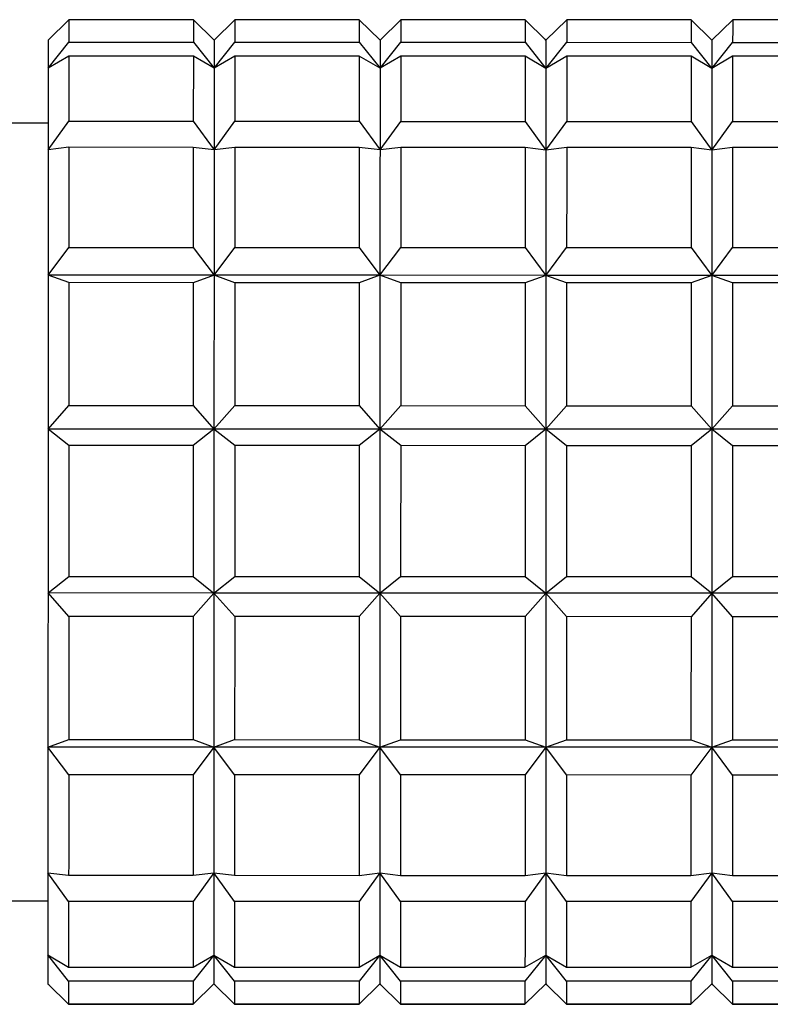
# Model space of a CAD drawing. Header units: inches. Extents: x 1.2 to 31.4, y 1 to 21.5.
# Tile 41 of 63: x 9.06 to 9.345, y 19.041 to 19.415. Entities that reach past the tile are written whole.
import ezdxf

# ---------------------------------------------------------------- set-up
doc = ezdxf.new("R2010")
doc.units = ezdxf.units.IN
doc.header["$MEASUREMENT"] = 0

msp = doc.modelspace()

# ---------------------------------------------------------------- linework, layer by layer
at = {"color": 7, "linetype": 'Continuous', "lineweight": 25}
for p, q in [((9.0787, 19.415), (9.07082, 19.40727)), ((9.12594, 19.41498), (9.0787, 19.415)), ((9.13381, 19.40725), (9.12594, 19.41498)), ((9.14169, 19.41498), (9.13381, 19.40725)), ((9.18893, 19.41497), (9.14169, 19.41498)), ((9.19681, 19.40724), (9.18893, 19.41497)), ((9.20468, 19.41496), (9.19681, 19.40724)), ((9.25193, 19.41495), (9.20468, 19.41496)), ((9.2598, 19.40722), (9.25193, 19.41495)), ((9.26767, 19.41495), (9.2598, 19.40722)), ((9.31492, 19.41494), (9.26767, 19.41495)), ((9.32279, 19.40721), (9.31492, 19.41494)), ((9.33067, 19.41493), (9.32279, 19.40721)), ((9.37791, 19.41492), (9.33067, 19.41493)), ((9.07082, 19.39658), (9.0787, 19.40646)), ((9.0787, 19.40646), (9.12594, 19.40644)), ((9.12594, 19.40644), (9.13381, 19.39656)), ((9.13381, 19.40725), (9.13349, 19.40758)), ((9.13381, 19.39656), (9.14169, 19.40644)), ((9.14169, 19.40644), (9.18893, 19.40643)), ((9.18893, 19.40643), (9.1968, 19.39655)), ((9.19681, 19.40724), (9.19648, 19.40756)), ((9.1968, 19.39655), (9.20468, 19.40642)), ((9.20468, 19.40642), (9.25192, 19.40641)), ((9.25192, 19.40641), (9.2598, 19.39653)), ((9.2598, 19.40722), (9.25947, 19.40755)), ((9.2598, 19.39653), (9.26767, 19.40641)), ((9.26767, 19.40641), (9.31492, 19.40639)), ((9.31492, 19.40639), (9.32279, 19.39651)), ((9.32279, 19.40721), (9.32246, 19.40753)), ((9.32279, 19.39651), (9.33066, 19.40639)), ((9.33066, 19.40639), (9.37791, 19.40638)), ((9.07869, 19.4012), (9.07082, 19.39658)), ((9.12594, 19.40119), (9.07869, 19.4012)), ((9.13381, 19.39656), (9.12594, 19.40119)), ((9.14169, 19.40119), (9.13381, 19.39656)), ((9.18893, 19.40118), (9.14169, 19.40119)), ((9.1968, 19.39655), (9.18893, 19.40118)), ((9.20468, 19.40117), (9.1968, 19.39655)), ((9.25192, 19.40116), (9.20468, 19.40117)), ((9.2598, 19.39653), (9.25192, 19.40116)), ((9.26767, 19.40116), (9.2598, 19.39653)), ((9.31491, 19.40114), (9.26767, 19.40116)), ((9.32279, 19.39651), (9.31491, 19.40114)), ((9.33066, 19.40114), (9.32279, 19.39651)), ((9.37791, 19.40113), (9.33066, 19.40114)), ((9.07081, 19.37577), (9.04325, 19.37578)), ((9.07081, 19.36557), (9.07869, 19.37643)), ((9.07869, 19.37643), (9.12593, 19.37642)), ((9.12593, 19.37642), (9.1338, 19.36555)), ((9.1338, 19.36555), (9.14168, 19.37642)), ((9.14168, 19.37642), (9.18892, 19.37641)), ((9.18892, 19.37641), (9.1968, 19.36554)), ((9.1968, 19.36554), (9.20467, 19.3764)), ((9.20467, 19.3764), (9.25192, 19.37639)), ((9.25192, 19.37639), (9.25979, 19.36552)), ((9.25979, 19.36552), (9.26766, 19.37638)), ((9.26766, 19.37638), (9.31491, 19.37637)), ((9.31491, 19.37637), (9.32278, 19.3655)), ((9.32278, 19.3655), (9.33066, 19.37637)), ((9.33066, 19.37637), (9.3779, 19.37636)), ((9.07869, 19.36654), (9.07081, 19.36557)), ((9.12593, 19.36652), (9.07869, 19.36654)), ((9.1338, 19.36555), (9.12593, 19.36652)), ((9.14168, 19.36652), (9.1338, 19.36555)), ((9.18892, 19.36651), (9.14168, 19.36652)), ((9.1968, 19.36554), (9.18892, 19.36651)), ((9.20467, 19.3665), (9.1968, 19.36554)), ((9.25191, 19.36649), (9.20467, 19.3665)), ((9.25979, 19.36552), (9.25191, 19.36649)), ((9.26766, 19.36649), (9.25979, 19.36552)), ((9.31491, 19.36648), (9.26766, 19.36649)), ((9.32278, 19.3655), (9.31491, 19.36648)), ((9.33065, 19.36647), (9.32278, 19.3655)), ((9.3779, 19.36646), (9.33065, 19.36647)), ((9.0708, 19.31798), (9.07868, 19.32852)), ((9.07868, 19.32852), (9.12592, 19.32851)), ((9.12592, 19.32851), (9.13379, 19.31797)), ((9.13379, 19.31797), (9.14167, 19.32851)), ((9.14167, 19.32851), (9.18891, 19.3285)), ((9.18891, 19.3285), (9.19678, 19.31795)), ((9.19678, 19.31795), (9.20466, 19.32849)), ((9.20466, 19.32849), (9.2519, 19.32848)), ((9.2519, 19.32848), (9.25978, 19.31793)), ((9.25978, 19.31793), (9.26765, 19.32848)), ((9.26765, 19.32848), (9.3149, 19.32846)), ((9.3149, 19.32846), (9.32277, 19.31792)), ((9.32277, 19.31792), (9.33064, 19.32846)), ((9.33064, 19.32846), (9.37789, 19.32845)), ((9.07867, 19.31518), (9.0708, 19.31798)), ((9.13379, 19.31797), (9.0708, 19.31798)), ((9.12592, 19.31516), (9.07867, 19.31518)), ((9.13379, 19.31797), (9.12592, 19.31516)), ((9.14166, 19.31516), (9.13379, 19.31797)), ((9.19678, 19.31795), (9.13379, 19.31797)), ((9.18891, 19.31515), (9.14166, 19.31516)), ((9.19678, 19.31795), (9.18891, 19.31515)), ((9.20466, 19.31514), (9.19678, 19.31795)), ((9.25978, 19.31793), (9.19678, 19.31795)), ((9.2519, 19.31513), (9.20466, 19.31514)), ((9.25978, 19.31793), (9.2519, 19.31513)), ((9.26765, 19.31513), (9.25978, 19.31793)), ((9.32277, 19.31792), (9.25978, 19.31793)), ((9.31489, 19.31512), (9.26765, 19.31513)), ((9.32277, 19.31792), (9.31489, 19.31512)), ((9.33064, 19.31511), (9.32277, 19.31792)), ((9.38576, 19.3179), (9.32277, 19.31792)), ((9.37788, 19.3151), (9.33064, 19.31511)), ((9.07078, 19.25956), (9.07866, 19.26851)), ((9.07866, 19.26851), (9.1259, 19.26849)), ((9.1259, 19.26849), (9.13378, 19.25954)), ((9.13378, 19.25954), (9.14165, 19.26849)), ((9.14165, 19.26849), (9.1889, 19.26848)), ((9.1889, 19.26848), (9.19677, 19.25953)), ((9.19677, 19.25953), (9.20464, 19.26847)), ((9.20464, 19.26847), (9.25189, 19.26846)), ((9.25189, 19.26846), (9.25976, 19.25951)), ((9.25976, 19.25951), (9.26764, 19.26846)), ((9.26764, 19.26846), (9.31488, 19.26845)), ((9.31488, 19.26845), (9.32275, 19.2595)), ((9.32275, 19.2595), (9.33063, 19.26844)), ((9.33063, 19.26844), (9.37787, 19.26843)), ((9.07866, 19.25332), (9.07078, 19.25956)), ((9.13378, 19.25954), (9.07078, 19.25956)), ((9.13378, 19.25954), (9.1259, 19.2533)), ((9.14165, 19.2533), (9.13378, 19.25954)), ((9.19677, 19.25953), (9.13378, 19.25954)), ((9.19677, 19.25953), (9.18889, 19.25329)), ((9.20464, 19.25328), (9.19677, 19.25953)), ((9.25976, 19.25951), (9.19677, 19.25953)), ((9.25976, 19.25951), (9.25188, 19.25327)), ((9.26763, 19.25327), (9.25976, 19.25951)), ((9.32275, 19.2595), (9.25976, 19.25951)), ((9.32275, 19.2595), (9.31488, 19.25326)), ((9.33063, 19.25325), (9.32275, 19.2595)), ((9.38574, 19.25948), (9.32275, 19.2595)), ((9.1259, 19.2533), (9.07866, 19.25332)), ((9.18889, 19.25329), (9.14165, 19.2533)), ((9.25188, 19.25327), (9.20464, 19.25328)), ((9.31488, 19.25326), (9.26763, 19.25327)), ((9.37787, 19.25324), (9.33063, 19.25325)), ((9.07077, 19.19735), (9.07864, 19.20362)), ((9.07864, 19.20362), (9.12589, 19.20361)), ((9.12589, 19.20361), (9.13376, 19.19733)), ((9.13376, 19.19733), (9.14164, 19.2036)), ((9.14164, 19.2036), (9.18888, 19.20359)), ((9.18888, 19.20359), (9.19675, 19.19732)), ((9.19675, 19.19732), (9.20463, 19.20359)), ((9.20463, 19.20359), (9.25187, 19.20358)), ((9.25187, 19.20358), (9.25974, 19.1973)), ((9.25974, 19.1973), (9.26762, 19.20357)), ((9.26762, 19.20357), (9.31486, 19.20356)), ((9.31486, 19.20356), (9.32274, 19.19728)), ((9.32274, 19.19728), (9.33061, 19.20356)), ((9.33061, 19.20356), (9.37786, 19.20354)), ((9.07864, 19.18842), (9.07077, 19.19735)), ((9.13376, 19.19733), (9.07077, 19.19735)), ((9.13376, 19.19733), (9.12588, 19.18841)), ((9.14163, 19.1884), (9.13376, 19.19733)), ((9.19675, 19.19732), (9.13376, 19.19733)), ((9.19675, 19.19732), (9.18888, 19.18839)), ((9.20462, 19.18839), (9.19675, 19.19732)), ((9.25974, 19.1973), (9.19675, 19.19732)), ((9.25974, 19.1973), (9.25187, 19.18838)), ((9.26762, 19.18837), (9.25974, 19.1973)), ((9.32274, 19.19728), (9.25974, 19.1973)), ((9.32274, 19.19728), (9.31486, 19.18836)), ((9.33061, 19.18836), (9.32274, 19.19728)), ((9.38573, 19.19727), (9.32274, 19.19728)), ((9.12588, 19.18841), (9.07864, 19.18842)), ((9.18888, 19.18839), (9.14163, 19.1884)), ((9.25187, 19.18838), (9.20462, 19.18839)), ((9.31486, 19.18836), (9.26762, 19.18837)), ((9.37785, 19.18834), (9.33061, 19.18836)), ((9.07075, 19.13885), (9.07863, 19.14169)), ((9.07862, 19.12831), (9.07075, 19.13885)), ((9.13375, 19.13883), (9.07075, 19.13885)), ((9.07863, 19.14169), (9.12587, 19.14168)), ((9.12587, 19.14168), (9.13375, 19.13883)), ((9.13375, 19.13883), (9.12587, 19.1283)), ((9.13375, 19.13883), (9.14162, 19.14167)), ((9.14162, 19.1283), (9.13375, 19.13883)), ((9.19674, 19.13882), (9.13375, 19.13883)), ((9.14162, 19.14167), (9.18886, 19.14166)), ((9.18886, 19.14166), (9.19674, 19.13882)), ((9.19674, 19.13882), (9.18886, 19.12829)), ((9.19674, 19.13882), (9.20461, 19.14166)), ((9.20461, 19.12828), (9.19674, 19.13882)), ((9.25973, 19.1388), (9.19674, 19.13882)), ((9.20461, 19.14166), (9.25186, 19.14165)), ((9.25973, 19.1388), (9.25185, 19.12827)), ((9.25186, 19.14165), (9.25973, 19.1388)), ((9.25973, 19.1388), (9.2676, 19.14164)), ((9.2676, 19.12827), (9.25973, 19.1388)), ((9.32272, 19.13878), (9.25973, 19.1388)), ((9.2676, 19.14164), (9.31485, 19.14163)), ((9.31485, 19.14163), (9.32272, 19.13878)), ((9.32272, 19.13878), (9.31485, 19.12825)), ((9.32272, 19.13878), (9.3306, 19.14163)), ((9.33059, 19.12825), (9.32272, 19.13878)), ((9.38571, 19.13877), (9.32272, 19.13878)), ((9.3306, 19.14163), (9.37784, 19.14161)), ((9.12587, 19.1283), (9.07862, 19.12831)), ((9.18886, 19.12829), (9.14162, 19.1283)), ((9.25185, 19.12827), (9.20461, 19.12828)), ((9.31485, 19.12825), (9.2676, 19.12827)), ((9.37784, 19.12824), (9.33059, 19.12825)), ((9.07074, 19.09112), (9.07861, 19.09019)), ((9.07861, 19.08025), (9.07074, 19.09112)), ((9.07861, 19.09019), (9.12586, 19.09017)), ((9.12586, 19.09017), (9.13373, 19.0911)), ((9.13373, 19.0911), (9.12586, 19.08023)), ((9.13373, 19.0911), (9.14161, 19.09017)), ((9.1416, 19.08023), (9.13373, 19.0911)), ((9.14161, 19.09017), (9.18885, 19.09016)), ((9.18885, 19.09016), (9.19673, 19.09109)), ((9.19673, 19.09109), (9.18885, 19.08022)), ((9.19673, 19.09109), (9.2046, 19.09015)), ((9.2046, 19.08021), (9.19673, 19.09109)), ((9.2046, 19.09015), (9.25184, 19.09014)), ((9.25184, 19.09014), (9.25972, 19.09107)), ((9.25972, 19.09107), (9.25184, 19.0802)), ((9.25972, 19.09107), (9.26759, 19.09014)), ((9.26759, 19.0802), (9.25972, 19.09107)), ((9.26759, 19.09014), (9.31484, 19.09013)), ((9.32271, 19.09106), (9.31483, 19.08019)), ((9.31484, 19.09013), (9.32271, 19.09106)), ((9.32271, 19.09106), (9.33058, 19.09012)), ((9.33058, 19.08018), (9.32271, 19.09106)), ((9.33058, 19.09012), (9.37783, 19.09011)), ((9.04318, 19.08051), (9.07074, 19.0805)), ((9.12586, 19.08023), (9.07861, 19.08025)), ((9.18885, 19.08022), (9.1416, 19.08023)), ((9.25184, 19.0802), (9.2046, 19.08021)), ((9.31483, 19.08019), (9.26759, 19.0802)), ((9.37782, 19.08017), (9.33058, 19.08018)), ((9.07073, 19.05992), (9.07861, 19.05532)), ((9.0786, 19.05002), (9.07073, 19.05992)), ((9.12585, 19.05531), (9.13373, 19.0599)), ((9.13373, 19.0599), (9.12585, 19.05001)), ((9.13373, 19.0599), (9.1416, 19.05531)), ((9.1416, 19.05), (9.13373, 19.0599)), ((9.18884, 19.05529), (9.19672, 19.05988)), ((9.19672, 19.05988), (9.18884, 19.04999)), ((9.19672, 19.05988), (9.20459, 19.05529)), ((9.20459, 19.04999), (9.19672, 19.05988)), ((9.25183, 19.05528), (9.25971, 19.05987)), ((9.25971, 19.05987), (9.25183, 19.04997)), ((9.25971, 19.05987), (9.26758, 19.05527)), ((9.26758, 19.04997), (9.25971, 19.05987)), ((9.31483, 19.05526), (9.3227, 19.05985)), ((9.3227, 19.05985), (9.31483, 19.04996)), ((9.3227, 19.05985), (9.33057, 19.05526)), ((9.33057, 19.04995), (9.3227, 19.05985)), ((9.07861, 19.05532), (9.12585, 19.05531)), ((9.1416, 19.05531), (9.18884, 19.05529)), ((9.20459, 19.05529), (9.25183, 19.05528)), ((9.26758, 19.05527), (9.31483, 19.05526)), ((9.33057, 19.05526), (9.37782, 19.05524)), ((9.07073, 19.049), (9.07106, 19.04868)), ((9.07073, 19.049), (9.0786, 19.0413)), ((9.0786, 19.04127), (9.07073, 19.049)), ((9.12585, 19.05001), (9.0786, 19.05002)), ((9.12585, 19.04129), (9.13372, 19.04899)), ((9.13372, 19.04899), (9.12585, 19.04126)), ((9.13372, 19.04899), (9.13405, 19.04866)), ((9.13372, 19.04899), (9.14159, 19.04128)), ((9.14159, 19.04126), (9.13372, 19.04899)), ((9.18884, 19.04999), (9.1416, 19.05)), ((9.18884, 19.04127), (9.19671, 19.04897)), ((9.19671, 19.04897), (9.18884, 19.04124)), ((9.19671, 19.04897), (9.19704, 19.04864)), ((9.19671, 19.04897), (9.20459, 19.04127)), ((9.20459, 19.04124), (9.19671, 19.04897)), ((9.25183, 19.04997), (9.20459, 19.04999)), ((9.25183, 19.04126), (9.25971, 19.04895)), ((9.25971, 19.04895), (9.25183, 19.04123)), ((9.25971, 19.04895), (9.26003, 19.04863)), ((9.25971, 19.04895), (9.26758, 19.04125)), ((9.26758, 19.04122), (9.25971, 19.04895)), ((9.31483, 19.04996), (9.26758, 19.04997)), ((9.31482, 19.04124), (9.3227, 19.04894)), ((9.3227, 19.04894), (9.31482, 19.04121)), ((9.3227, 19.04894), (9.32302, 19.04861)), ((9.3227, 19.04894), (9.33057, 19.04124)), ((9.33057, 19.04121), (9.3227, 19.04894)), ((9.37782, 19.04994), (9.33057, 19.04995)), ((9.0786, 19.0413), (9.12585, 19.04129)), ((9.12585, 19.04126), (9.0786, 19.04127)), ((9.14159, 19.04128), (9.18884, 19.04127)), ((9.18884, 19.04124), (9.14159, 19.04126)), ((9.20459, 19.04127), (9.25183, 19.04126)), ((9.25183, 19.04123), (9.20459, 19.04124)), ((9.26758, 19.04125), (9.31482, 19.04124)), ((9.31482, 19.04121), (9.26758, 19.04122)), ((9.33057, 19.04124), (9.37782, 19.04122)), ((9.37782, 19.0412), (9.33057, 19.04121))]:
    msp.add_line(p, q, dxfattribs=at)
at = {"color": 7, "linetype": 'Continuous', "lineweight": 25, "flags": 128}
for points in [[(9.0787, 19.415), (9.0787, 19.41465), (9.0787, 19.41409), (9.0787, 19.41333), (9.0787, 19.41236), (9.0787, 19.41119), (9.0787, 19.40981), (9.0787, 19.40823), (9.0787, 19.40646)], [(9.12594, 19.41498), (9.12594, 19.41464), (9.12594, 19.41408), (9.12594, 19.41332), (9.12594, 19.41235), (9.12594, 19.41117), (9.12594, 19.4098), (9.12594, 19.40822), (9.12594, 19.40644)], [(9.14169, 19.41498), (9.14169, 19.41463), (9.14169, 19.41407), (9.14169, 19.41331), (9.14169, 19.41234), (9.14169, 19.41117), (9.14169, 19.40979), (9.14169, 19.40822), (9.14169, 19.40644)], [(9.18893, 19.41497), (9.18893, 19.41462), (9.18893, 19.41406), (9.18893, 19.4133), (9.18893, 19.41233), (9.18893, 19.41116), (9.18893, 19.40978), (9.18893, 19.4082), (9.18893, 19.40643)], [(9.20468, 19.41496), (9.20468, 19.41462), (9.20468, 19.41406), (9.20468, 19.4133), (9.20468, 19.41233), (9.20468, 19.41115), (9.20468, 19.40978), (9.20468, 19.4082), (9.20468, 19.40642)], [(9.25193, 19.41495), (9.25193, 19.4146), (9.25193, 19.41405), (9.25193, 19.41328), (9.25193, 19.41232), (9.25193, 19.41114), (9.25192, 19.40977), (9.25192, 19.40819), (9.25192, 19.40641)], [(9.26767, 19.41495), (9.26767, 19.4146), (9.26767, 19.41404), (9.26767, 19.41328), (9.26767, 19.41231), (9.26767, 19.41114), (9.26767, 19.40976), (9.26767, 19.40818), (9.26767, 19.40641)], [(9.31492, 19.41494), (9.31492, 19.41459), (9.31492, 19.41403), (9.31492, 19.41327), (9.31492, 19.4123), (9.31492, 19.41113), (9.31492, 19.40975), (9.31492, 19.40817), (9.31492, 19.40639)], [(9.33067, 19.41493), (9.33067, 19.41458), (9.33067, 19.41403), (9.33067, 19.41326), (9.33067, 19.4123), (9.33067, 19.41112), (9.33067, 19.40975), (9.33066, 19.40817), (9.33066, 19.40639)], [(9.07082, 19.40727), (9.07082, 19.40711), (9.07082, 19.40662), (9.07082, 19.40578), (9.07082, 19.4046), (9.07082, 19.40309), (9.07082, 19.40125), (9.07082, 19.39908), (9.07082, 19.39658)], [(9.13381, 19.40725), (9.13381, 19.4071), (9.13381, 19.4066), (9.13381, 19.40576), (9.13381, 19.40459), (9.13381, 19.40308), (9.13381, 19.40123), (9.13381, 19.39906), (9.13381, 19.39656)], [(9.19681, 19.40724), (9.19681, 19.40708), (9.19681, 19.40658), (9.19681, 19.40575), (9.19681, 19.40457), (9.19681, 19.40306), (9.1968, 19.40122), (9.1968, 19.39904), (9.1968, 19.39655)], [(9.2598, 19.40722), (9.2598, 19.40707), (9.2598, 19.40657), (9.2598, 19.40573), (9.2598, 19.40456), (9.2598, 19.40305), (9.2598, 19.4012), (9.2598, 19.39903), (9.2598, 19.39653)], [(9.32279, 19.40721), (9.32279, 19.40705), (9.32279, 19.40655), (9.32279, 19.40572), (9.32279, 19.40454), (9.32279, 19.40303), (9.32279, 19.40119), (9.32279, 19.39901), (9.32279, 19.39651)], [(9.07869, 19.4012), (9.07869, 19.39875), (9.07869, 19.3961), (9.07869, 19.39327), (9.07869, 19.39026), (9.07869, 19.38706), (9.07869, 19.38369), (9.07869, 19.38015), (9.07869, 19.37643)], [(9.12594, 19.40119), (9.12594, 19.39874), (9.12594, 19.39609), (9.12594, 19.39326), (9.12594, 19.39024), (9.12593, 19.38705), (9.12593, 19.38368), (9.12593, 19.38013), (9.12593, 19.37642)], [(9.14169, 19.40119), (9.14169, 19.39873), (9.14169, 19.39609), (9.14168, 19.39326), (9.14168, 19.39024), (9.14168, 19.38705), (9.14168, 19.38367), (9.14168, 19.38013), (9.14168, 19.37642)], [(9.18893, 19.40118), (9.18893, 19.39872), (9.18893, 19.39607), (9.18893, 19.39324), (9.18893, 19.39023), (9.18893, 19.38703), (9.18893, 19.38366), (9.18893, 19.38012), (9.18892, 19.37641)], [(9.20468, 19.40117), (9.20468, 19.39872), (9.20468, 19.39607), (9.20468, 19.39324), (9.20468, 19.39022), (9.20468, 19.38703), (9.20467, 19.38366), (9.20467, 19.38011), (9.20467, 19.3764)], [(9.25192, 19.40116), (9.25192, 19.3987), (9.25192, 19.39606), (9.25192, 19.39323), (9.25192, 19.39021), (9.25192, 19.38702), (9.25192, 19.38365), (9.25192, 19.3801), (9.25192, 19.37639)], [(9.26767, 19.40116), (9.26767, 19.3987), (9.26767, 19.39605), (9.26767, 19.39322), (9.26767, 19.39021), (9.26767, 19.38701), (9.26767, 19.38364), (9.26767, 19.3801), (9.26766, 19.37638)], [(9.31491, 19.40114), (9.31491, 19.39869), (9.31491, 19.39604), (9.31491, 19.39321), (9.31491, 19.3902), (9.31491, 19.387), (9.31491, 19.38363), (9.31491, 19.38009), (9.31491, 19.37637)], [(9.33066, 19.40114), (9.33066, 19.39868), (9.33066, 19.39604), (9.33066, 19.39321), (9.33066, 19.39019), (9.33066, 19.387), (9.33066, 19.38363), (9.33066, 19.38008), (9.33066, 19.37637)], [(9.07082, 19.39658), (9.07082, 19.39376), (9.07082, 19.39062), (9.07082, 19.38718), (9.07082, 19.38343), (9.07081, 19.37939), (9.07081, 19.37506), (9.07081, 19.37045), (9.07081, 19.36557)], [(9.13381, 19.39656), (9.13381, 19.39374), (9.13381, 19.39061), (9.13381, 19.38716), (9.13381, 19.38342), (9.13381, 19.37937), (9.13381, 19.37504), (9.1338, 19.37043), (9.1338, 19.36555)], [(9.1968, 19.39655), (9.1968, 19.39373), (9.1968, 19.39059), (9.1968, 19.38715), (9.1968, 19.3834), (9.1968, 19.37936), (9.1968, 19.37503), (9.1968, 19.37042), (9.1968, 19.36554)], [(9.2598, 19.39653), (9.25979, 19.39371), (9.25979, 19.39057), (9.25979, 19.38713), (9.25979, 19.38338), (9.25979, 19.37934), (9.25979, 19.37501), (9.25979, 19.3704), (9.25979, 19.36552)], [(9.32279, 19.39651), (9.32279, 19.39369), (9.32279, 19.39056), (9.32279, 19.38711), (9.32278, 19.38337), (9.32278, 19.37933), (9.32278, 19.37499), (9.32278, 19.37038), (9.32278, 19.3655)], [(9.07081, 19.36557), (9.07081, 19.36043), (9.07081, 19.35503), (9.07081, 19.3494), (9.07081, 19.34353), (9.0708, 19.33744), (9.0708, 19.33115), (9.0708, 19.32466), (9.0708, 19.31798)], [(9.07869, 19.36654), (9.07868, 19.36227), (9.07868, 19.35786), (9.07868, 19.3533), (9.07868, 19.3486), (9.07868, 19.34377), (9.07868, 19.33881), (9.07868, 19.33372), (9.07868, 19.32852)], [(9.12593, 19.36652), (9.12593, 19.36226), (9.12593, 19.35784), (9.12593, 19.35328), (9.12593, 19.34859), (9.12592, 19.34375), (9.12592, 19.33879), (9.12592, 19.33371), (9.12592, 19.32851)], [(9.1338, 19.36555), (9.1338, 19.36041), (9.1338, 19.35501), (9.1338, 19.34938), (9.1338, 19.34351), (9.1338, 19.33743), (9.13379, 19.33113), (9.13379, 19.32464), (9.13379, 19.31797)], [(9.14168, 19.36652), (9.14168, 19.36225), (9.14168, 19.35784), (9.14167, 19.35328), (9.14167, 19.34858), (9.14167, 19.34375), (9.14167, 19.33879), (9.14167, 19.33371), (9.14167, 19.32851)], [(9.18892, 19.36651), (9.18892, 19.36224), (9.18892, 19.35783), (9.18892, 19.35327), (9.18892, 19.34857), (9.18892, 19.34374), (9.18891, 19.33878), (9.18891, 19.3337), (9.18891, 19.3285)], [(9.1968, 19.36554), (9.19679, 19.36039), (9.19679, 19.355), (9.19679, 19.34936), (9.19679, 19.3435), (9.19679, 19.33741), (9.19679, 19.33112), (9.19679, 19.32462), (9.19678, 19.31795)], [(9.20467, 19.3665), (9.20467, 19.36224), (9.20467, 19.35782), (9.20467, 19.35326), (9.20467, 19.34857), (9.20466, 19.34373), (9.20466, 19.33877), (9.20466, 19.33369), (9.20466, 19.32849)], [(9.25191, 19.36649), (9.25191, 19.36223), (9.25191, 19.35781), (9.25191, 19.35325), (9.25191, 19.34855), (9.25191, 19.34372), (9.25191, 19.33876), (9.25191, 19.33368), (9.2519, 19.32848)], [(9.25979, 19.36552), (9.25979, 19.36038), (9.25979, 19.35498), (9.25978, 19.34935), (9.25978, 19.34348), (9.25978, 19.33739), (9.25978, 19.3311), (9.25978, 19.32461), (9.25978, 19.31793)], [(9.26766, 19.36649), (9.26766, 19.36222), (9.26766, 19.35781), (9.26766, 19.35325), (9.26766, 19.34855), (9.26766, 19.34372), (9.26765, 19.33876), (9.26765, 19.33368), (9.26765, 19.32848)], [(9.31491, 19.36648), (9.3149, 19.36221), (9.3149, 19.35779), (9.3149, 19.35324), (9.3149, 19.34854), (9.3149, 19.34371), (9.3149, 19.33875), (9.3149, 19.33366), (9.3149, 19.32846)], [(9.32278, 19.3655), (9.32278, 19.36036), (9.32278, 19.35497), (9.32278, 19.34933), (9.32277, 19.34346), (9.32277, 19.33738), (9.32277, 19.33108), (9.32277, 19.32459), (9.32277, 19.31792)], [(9.33065, 19.36647), (9.33065, 19.36221), (9.33065, 19.35779), (9.33065, 19.35323), (9.33065, 19.34853), (9.33065, 19.3437), (9.33065, 19.33874), (9.33065, 19.33366), (9.33064, 19.32846)], [(9.0708, 19.31798), (9.0708, 19.31114), (9.0708, 19.30413), (9.07079, 19.29699), (9.07079, 19.28971), (9.07079, 19.28231), (9.07079, 19.27481), (9.07079, 19.26722), (9.07078, 19.25956)], [(9.07867, 19.31518), (9.07867, 19.30961), (9.07867, 19.30396), (9.07867, 19.29823), (9.07867, 19.29241), (9.07866, 19.28653), (9.07866, 19.28058), (9.07866, 19.27457), (9.07866, 19.26851)], [(9.12592, 19.31516), (9.12592, 19.3096), (9.12591, 19.30395), (9.12591, 19.29821), (9.12591, 19.2924), (9.12591, 19.28651), (9.12591, 19.28056), (9.12591, 19.27455), (9.1259, 19.26849)], [(9.13379, 19.31797), (9.13379, 19.31112), (9.13379, 19.30412), (9.13379, 19.29697), (9.13378, 19.28969), (9.13378, 19.28229), (9.13378, 19.2748), (9.13378, 19.26721), (9.13378, 19.25954)], [(9.14166, 19.31516), (9.14166, 19.3096), (9.14166, 19.30395), (9.14166, 19.29821), (9.14166, 19.2924), (9.14166, 19.28651), (9.14166, 19.28056), (9.14165, 19.27455), (9.14165, 19.26849)], [(9.18891, 19.31515), (9.18891, 19.30959), (9.18891, 19.30393), (9.1889, 19.2982), (9.1889, 19.29238), (9.1889, 19.2865), (9.1889, 19.28055), (9.1889, 19.27454), (9.1889, 19.26848)], [(9.19678, 19.31795), (9.19678, 19.3111), (9.19678, 19.3041), (9.19678, 19.29695), (9.19678, 19.28967), (9.19677, 19.28228), (9.19677, 19.27478), (9.19677, 19.26719), (9.19677, 19.25953)], [(9.20466, 19.31514), (9.20466, 19.30958), (9.20465, 19.30393), (9.20465, 19.29819), (9.20465, 19.29238), (9.20465, 19.28649), (9.20465, 19.28054), (9.20465, 19.27453), (9.20464, 19.26847)], [(9.2519, 19.31513), (9.2519, 19.30957), (9.2519, 19.30392), (9.2519, 19.29818), (9.2519, 19.29237), (9.25189, 19.28648), (9.25189, 19.28053), (9.25189, 19.27452), (9.25189, 19.26846)], [(9.25978, 19.31793), (9.25977, 19.31109), (9.25977, 19.30409), (9.25977, 19.29694), (9.25977, 19.28966), (9.25977, 19.28226), (9.25976, 19.27476), (9.25976, 19.26717), (9.25976, 19.25951)], [(9.26765, 19.31513), (9.26765, 19.30957), (9.26765, 19.30391), (9.26764, 19.29818), (9.26764, 19.29236), (9.26764, 19.28648), (9.26764, 19.28053), (9.26764, 19.27452), (9.26764, 19.26846)], [(9.31489, 19.31512), (9.31489, 19.30955), (9.31489, 19.3039), (9.31489, 19.29816), (9.31489, 19.29235), (9.31489, 19.28647), (9.31488, 19.28051), (9.31488, 19.27451), (9.31488, 19.26845)], [(9.32277, 19.31792), (9.32277, 19.31107), (9.32276, 19.30407), (9.32276, 19.29692), (9.32276, 19.28964), (9.32276, 19.28225), (9.32276, 19.27475), (9.32275, 19.26716), (9.32275, 19.2595)], [(9.33064, 19.31511), (9.33064, 19.30955), (9.33064, 19.3039), (9.33064, 19.29816), (9.33064, 19.29235), (9.33063, 19.28646), (9.33063, 19.28051), (9.33063, 19.2745), (9.33063, 19.26844)], [(9.07078, 19.25956), (9.07078, 19.25184), (9.07078, 19.24407), (9.07078, 19.23627), (9.07078, 19.22846), (9.07077, 19.22064), (9.07077, 19.21285), (9.07077, 19.20507), (9.07077, 19.19735)], [(9.13378, 19.25954), (9.13377, 19.25182), (9.13377, 19.24405), (9.13377, 19.23626), (9.13377, 19.22844), (9.13377, 19.22063), (9.13376, 19.21283), (9.13376, 19.20506), (9.13376, 19.19733)], [(9.19677, 19.25953), (9.19677, 19.25181), (9.19676, 19.24404), (9.19676, 19.23624), (9.19676, 19.22843), (9.19676, 19.22061), (9.19676, 19.21281), (9.19675, 19.20504), (9.19675, 19.19732)], [(9.25976, 19.25951), (9.25976, 19.25179), (9.25976, 19.24402), (9.25975, 19.23622), (9.25975, 19.22841), (9.25975, 19.2206), (9.25975, 19.2128), (9.25975, 19.20503), (9.25974, 19.1973)], [(9.32275, 19.2595), (9.32275, 19.25177), (9.32275, 19.24401), (9.32275, 19.23621), (9.32274, 19.22839), (9.32274, 19.22058), (9.32274, 19.21278), (9.32274, 19.20501), (9.32274, 19.19728)], [(9.07866, 19.25332), (9.07866, 19.24713), (9.07865, 19.24092), (9.07865, 19.2347), (9.07865, 19.22847), (9.07865, 19.22224), (9.07865, 19.21602), (9.07865, 19.20981), (9.07864, 19.20362)], [(9.1259, 19.2533), (9.1259, 19.24712), (9.1259, 19.24091), (9.1259, 19.23469), (9.12589, 19.22846), (9.12589, 19.22223), (9.12589, 19.21601), (9.12589, 19.2098), (9.12589, 19.20361)], [(9.14165, 19.2533), (9.14165, 19.24711), (9.14165, 19.24091), (9.14164, 19.23468), (9.14164, 19.22845), (9.14164, 19.22223), (9.14164, 19.216), (9.14164, 19.20979), (9.14164, 19.2036)], [(9.18889, 19.25329), (9.18889, 19.2471), (9.18889, 19.24089), (9.18889, 19.23467), (9.18889, 19.22844), (9.18888, 19.22221), (9.18888, 19.21599), (9.18888, 19.20978), (9.18888, 19.20359)], [(9.20464, 19.25328), (9.20464, 19.2471), (9.20464, 19.24089), (9.20464, 19.23467), (9.20463, 19.22844), (9.20463, 19.22221), (9.20463, 19.21599), (9.20463, 19.20978), (9.20463, 19.20359)], [(9.25188, 19.25327), (9.25188, 19.24709), (9.25188, 19.24088), (9.25188, 19.23466), (9.25188, 19.22843), (9.25188, 19.2222), (9.25188, 19.21597), (9.25187, 19.20976), (9.25187, 19.20358)], [(9.26763, 19.25327), (9.26763, 19.24708), (9.26763, 19.24087), (9.26763, 19.23465), (9.26763, 19.22842), (9.26762, 19.22219), (9.26762, 19.21597), (9.26762, 19.20976), (9.26762, 19.20357)], [(9.31488, 19.25326), (9.31488, 19.24707), (9.31487, 19.24086), (9.31487, 19.23464), (9.31487, 19.22841), (9.31487, 19.22218), (9.31487, 19.21596), (9.31487, 19.20975), (9.31486, 19.20356)], [(9.33063, 19.25325), (9.33062, 19.24707), (9.33062, 19.24086), (9.33062, 19.23464), (9.33062, 19.22841), (9.33062, 19.22218), (9.33062, 19.21595), (9.33061, 19.20974), (9.33061, 19.20356)], [(9.07077, 19.19735), (9.07077, 19.18968), (9.07076, 19.18208), (9.07076, 19.17458), (9.07076, 19.16717), (9.07076, 19.15988), (9.07076, 19.15272), (9.07076, 19.14571), (9.07075, 19.13885)], [(9.13376, 19.19733), (9.13376, 19.18966), (9.13376, 19.18207), (9.13375, 19.17456), (9.13375, 19.16716), (9.13375, 19.15987), (9.13375, 19.15271), (9.13375, 19.14569), (9.13375, 19.13883)], [(9.19675, 19.19732), (9.19675, 19.18965), (9.19675, 19.18205), (9.19675, 19.17455), (9.19674, 19.16714), (9.19674, 19.15985), (9.19674, 19.15269), (9.19674, 19.14568), (9.19674, 19.13882)], [(9.25974, 19.1973), (9.25974, 19.18963), (9.25974, 19.18204), (9.25974, 19.17453), (9.25974, 19.16712), (9.25974, 19.15983), (9.25973, 19.15268), (9.25973, 19.14566), (9.25973, 19.1388)], [(9.32274, 19.19728), (9.32273, 19.18962), (9.32273, 19.18202), (9.32273, 19.17451), (9.32273, 19.16711), (9.32273, 19.15982), (9.32273, 19.15266), (9.32272, 19.14564), (9.32272, 19.13878)], [(9.07864, 19.18842), (9.07864, 19.18235), (9.07864, 19.17634), (9.07864, 19.17038), (9.07863, 19.16449), (9.07863, 19.15867), (9.07863, 19.15292), (9.07863, 19.14726), (9.07863, 19.14169)], [(9.12588, 19.18841), (9.12588, 19.18234), (9.12588, 19.17633), (9.12588, 19.17037), (9.12588, 19.16448), (9.12588, 19.15866), (9.12587, 19.15291), (9.12587, 19.14725), (9.12587, 19.14168)], [(9.14163, 19.1884), (9.14163, 19.18234), (9.14163, 19.17632), (9.14163, 19.17037), (9.14163, 19.16447), (9.14162, 19.15865), (9.14162, 19.15291), (9.14162, 19.14725), (9.14162, 19.14167)], [(9.18888, 19.18839), (9.18887, 19.18233), (9.18887, 19.17631), (9.18887, 19.17036), (9.18887, 19.16446), (9.18887, 19.15864), (9.18887, 19.15289), (9.18887, 19.14723), (9.18886, 19.14166)], [(9.20462, 19.18839), (9.20462, 19.18232), (9.20462, 19.17631), (9.20462, 19.17035), (9.20462, 19.16446), (9.20462, 19.15864), (9.20462, 19.15289), (9.20461, 19.14723), (9.20461, 19.14166)], [(9.25187, 19.18838), (9.25187, 19.18231), (9.25187, 19.1763), (9.25186, 19.17034), (9.25186, 19.16445), (9.25186, 19.15862), (9.25186, 19.15288), (9.25186, 19.14722), (9.25186, 19.14165)], [(9.26762, 19.18837), (9.26761, 19.18231), (9.26761, 19.17629), (9.26761, 19.17033), (9.26761, 19.16444), (9.26761, 19.15862), (9.26761, 19.15287), (9.26761, 19.14721), (9.2676, 19.14164)], [(9.31486, 19.18836), (9.31486, 19.18229), (9.31486, 19.17628), (9.31486, 19.17032), (9.31485, 19.16443), (9.31485, 19.15861), (9.31485, 19.15286), (9.31485, 19.1472), (9.31485, 19.14163)], [(9.33061, 19.18836), (9.33061, 19.18229), (9.33061, 19.17628), (9.3306, 19.17032), (9.3306, 19.16443), (9.3306, 19.1586), (9.3306, 19.15286), (9.3306, 19.1472), (9.3306, 19.14163)], [(9.07075, 19.13885), (9.07075, 19.13216), (9.07075, 19.12565), (9.07075, 19.11934), (9.07075, 19.11324), (9.07075, 19.10735), (9.07074, 19.1017), (9.07074, 19.09628), (9.07074, 19.09112)], [(9.13375, 19.13883), (9.13374, 19.13214), (9.13374, 19.12564), (9.13374, 19.11933), (9.13374, 19.11322), (9.13374, 19.10734), (9.13374, 19.10168), (9.13373, 19.09627), (9.13373, 19.0911)], [(9.19674, 19.13882), (9.19674, 19.13213), (9.19673, 19.12562), (9.19673, 19.11931), (9.19673, 19.11321), (9.19673, 19.10732), (9.19673, 19.10167), (9.19673, 19.09625), (9.19673, 19.09109)], [(9.25973, 19.1388), (9.25973, 19.13211), (9.25973, 19.12561), (9.25972, 19.11929), (9.25972, 19.11319), (9.25972, 19.10731), (9.25972, 19.10165), (9.25972, 19.09623), (9.25972, 19.09107)], [(9.32272, 19.13878), (9.32272, 19.1321), (9.32272, 19.12559), (9.32272, 19.11928), (9.32272, 19.11317), (9.32271, 19.10729), (9.32271, 19.10163), (9.32271, 19.09622), (9.32271, 19.09106)], [(9.07862, 19.12831), (9.07862, 19.1231), (9.07862, 19.11801), (9.07862, 19.11303), (9.07862, 19.10819), (9.07862, 19.10347), (9.07862, 19.0989), (9.07862, 19.09447), (9.07861, 19.09019)], [(9.12587, 19.1283), (9.12587, 19.12309), (9.12587, 19.11799), (9.12586, 19.11302), (9.12586, 19.10817), (9.12586, 19.10346), (9.12586, 19.09889), (9.12586, 19.09446), (9.12586, 19.09017)], [(9.14162, 19.1283), (9.14162, 19.12309), (9.14161, 19.11799), (9.14161, 19.11302), (9.14161, 19.10817), (9.14161, 19.10346), (9.14161, 19.09888), (9.14161, 19.09445), (9.14161, 19.09017)], [(9.18886, 19.12829), (9.18886, 19.12307), (9.18886, 19.11798), (9.18886, 19.113), (9.18886, 19.10816), (9.18885, 19.10345), (9.18885, 19.09887), (9.18885, 19.09444), (9.18885, 19.09016)], [(9.20461, 19.12828), (9.20461, 19.12307), (9.20461, 19.11797), (9.20461, 19.113), (9.2046, 19.10815), (9.2046, 19.10344), (9.2046, 19.09887), (9.2046, 19.09444), (9.2046, 19.09015)], [(9.25185, 19.12827), (9.25185, 19.12306), (9.25185, 19.11796), (9.25185, 19.11299), (9.25185, 19.10814), (9.25185, 19.10343), (9.25185, 19.09886), (9.25184, 19.09442), (9.25184, 19.09014)], [(9.2676, 19.12827), (9.2676, 19.12305), (9.2676, 19.11796), (9.2676, 19.11298), (9.2676, 19.10814), (9.26759, 19.10343), (9.26759, 19.09885), (9.26759, 19.09442), (9.26759, 19.09014)], [(9.31485, 19.12825), (9.31484, 19.12304), (9.31484, 19.11795), (9.31484, 19.11297), (9.31484, 19.10813), (9.31484, 19.10341), (9.31484, 19.09884), (9.31484, 19.09441), (9.31484, 19.09013)], [(9.33059, 19.12825), (9.33059, 19.12304), (9.33059, 19.11794), (9.33059, 19.11297), (9.33059, 19.10812), (9.33059, 19.10341), (9.33059, 19.09883), (9.33058, 19.0944), (9.33058, 19.09012)], [(9.07074, 19.09112), (9.07074, 19.08622), (9.07074, 19.08158), (9.07074, 19.07723), (9.07074, 19.07316), (9.07074, 19.06939), (9.07073, 19.06592), (9.07073, 19.06276), (9.07073, 19.05992)], [(9.13373, 19.0911), (9.13373, 19.0862), (9.13373, 19.08157), (9.13373, 19.07721), (9.13373, 19.07315), (9.13373, 19.06938), (9.13373, 19.06591), (9.13373, 19.06275), (9.13373, 19.0599)], [(9.19673, 19.09109), (9.19672, 19.08618), (9.19672, 19.08155), (9.19672, 19.0772), (9.19672, 19.07313), (9.19672, 19.06936), (9.19672, 19.06589), (9.19672, 19.06273), (9.19672, 19.05988)], [(9.25972, 19.09107), (9.25972, 19.08617), (9.25971, 19.08154), (9.25971, 19.07718), (9.25971, 19.07312), (9.25971, 19.06934), (9.25971, 19.06587), (9.25971, 19.06271), (9.25971, 19.05987)], [(9.32271, 19.09106), (9.32271, 19.08615), (9.32271, 19.08152), (9.32271, 19.07717), (9.32271, 19.0731), (9.3227, 19.06933), (9.3227, 19.06586), (9.3227, 19.0627), (9.3227, 19.05985)], [(9.07861, 19.08025), (9.07861, 19.07652), (9.07861, 19.07295), (9.07861, 19.06956), (9.07861, 19.06635), (9.07861, 19.06332), (9.07861, 19.06046), (9.07861, 19.0578), (9.07861, 19.05532)], [(9.12586, 19.08023), (9.12586, 19.0765), (9.12585, 19.07294), (9.12585, 19.06955), (9.12585, 19.06634), (9.12585, 19.0633), (9.12585, 19.06045), (9.12585, 19.05779), (9.12585, 19.05531)], [(9.1416, 19.08023), (9.1416, 19.0765), (9.1416, 19.07294), (9.1416, 19.06955), (9.1416, 19.06633), (9.1416, 19.0633), (9.1416, 19.06045), (9.1416, 19.05778), (9.1416, 19.05531)], [(9.18885, 19.08022), (9.18885, 19.07649), (9.18885, 19.07293), (9.18885, 19.06954), (9.18884, 19.06632), (9.18884, 19.06329), (9.18884, 19.06044), (9.18884, 19.05777), (9.18884, 19.05529)], [(9.2046, 19.08021), (9.2046, 19.07648), (9.20459, 19.07292), (9.20459, 19.06953), (9.20459, 19.06632), (9.20459, 19.06328), (9.20459, 19.06043), (9.20459, 19.05777), (9.20459, 19.05529)], [(9.25184, 19.0802), (9.25184, 19.07647), (9.25184, 19.07291), (9.25184, 19.06952), (9.25184, 19.06631), (9.25184, 19.06327), (9.25184, 19.06042), (9.25183, 19.05775), (9.25183, 19.05528)], [(9.26759, 19.0802), (9.26759, 19.07647), (9.26759, 19.07291), (9.26759, 19.06952), (9.26759, 19.0663), (9.26758, 19.06327), (9.26758, 19.06042), (9.26758, 19.05775), (9.26758, 19.05527)], [(9.31483, 19.08019), (9.31483, 19.07646), (9.31483, 19.07289), (9.31483, 19.0695), (9.31483, 19.06629), (9.31483, 19.06325), (9.31483, 19.0604), (9.31483, 19.05774), (9.31483, 19.05526)], [(9.33058, 19.08018), (9.33058, 19.07645), (9.33058, 19.07289), (9.33058, 19.0695), (9.33058, 19.06629), (9.33058, 19.06325), (9.33058, 19.0604), (9.33058, 19.05773), (9.33057, 19.05526)], [(9.07073, 19.05992), (9.07073, 19.05739), (9.07073, 19.05519), (9.07073, 19.05332), (9.07073, 19.05178), (9.07073, 19.05058), (9.07073, 19.04971), (9.07073, 19.04919), (9.07073, 19.049)], [(9.13373, 19.0599), (9.13372, 19.05737), (9.13372, 19.05517), (9.13372, 19.0533), (9.13372, 19.05176), (9.13372, 19.05056), (9.13372, 19.0497), (9.13372, 19.04917), (9.13372, 19.04899)], [(9.19672, 19.05988), (9.19672, 19.05736), (9.19672, 19.05516), (9.19672, 19.05329), (9.19672, 19.05175), (9.19672, 19.05055), (9.19671, 19.04968), (9.19671, 19.04916), (9.19671, 19.04897)], [(9.25971, 19.05987), (9.25971, 19.05734), (9.25971, 19.05514), (9.25971, 19.05327), (9.25971, 19.05173), (9.25971, 19.05053), (9.25971, 19.04966), (9.25971, 19.04914), (9.25971, 19.04895)], [(9.3227, 19.05985), (9.3227, 19.05733), (9.3227, 19.05513), (9.3227, 19.05325), (9.3227, 19.05172), (9.3227, 19.05051), (9.3227, 19.04965), (9.3227, 19.04912), (9.3227, 19.04894)], [(9.0786, 19.05002), (9.0786, 19.04822), (9.0786, 19.04662), (9.0786, 19.04522), (9.0786, 19.04403), (9.0786, 19.04304), (9.0786, 19.04225), (9.0786, 19.04167), (9.0786, 19.0413)], [(9.12585, 19.05001), (9.12585, 19.04821), (9.12585, 19.04661), (9.12585, 19.04521), (9.12585, 19.04401), (9.12585, 19.04302), (9.12585, 19.04224), (9.12585, 19.04166), (9.12585, 19.04129)], [(9.1416, 19.05), (9.1416, 19.0482), (9.1416, 19.0466), (9.1416, 19.04521), (9.1416, 19.04401), (9.14159, 19.04302), (9.14159, 19.04223), (9.14159, 19.04166), (9.14159, 19.04128)], [(9.18884, 19.04999), (9.18884, 19.04819), (9.18884, 19.04659), (9.18884, 19.04519), (9.18884, 19.044), (9.18884, 19.04301), (9.18884, 19.04222), (9.18884, 19.04164), (9.18884, 19.04127)], [(9.20459, 19.04999), (9.20459, 19.04819), (9.20459, 19.04659), (9.20459, 19.04519), (9.20459, 19.04399), (9.20459, 19.043), (9.20459, 19.04222), (9.20459, 19.04164), (9.20459, 19.04127)], [(9.25183, 19.04997), (9.25183, 19.04817), (9.25183, 19.04658), (9.25183, 19.04518), (9.25183, 19.04398), (9.25183, 19.04299), (9.25183, 19.04221), (9.25183, 19.04163), (9.25183, 19.04126)], [(9.26758, 19.04997), (9.26758, 19.04817), (9.26758, 19.04657), (9.26758, 19.04517), (9.26758, 19.04398), (9.26758, 19.04299), (9.26758, 19.0422), (9.26758, 19.04162), (9.26758, 19.04125)], [(9.31483, 19.04996), (9.31482, 19.04816), (9.31482, 19.04656), (9.31482, 19.04516), (9.31482, 19.04397), (9.31482, 19.04298), (9.31482, 19.04219), (9.31482, 19.04161), (9.31482, 19.04124)], [(9.33057, 19.04995), (9.33057, 19.04815), (9.33057, 19.04656), (9.33057, 19.04516), (9.33057, 19.04396), (9.33057, 19.04297), (9.33057, 19.04219), (9.33057, 19.04161), (9.33057, 19.04124)]]:
    msp.add_lwpolyline(points, dxfattribs=at)

doc.saveas('drawing.dxf')
